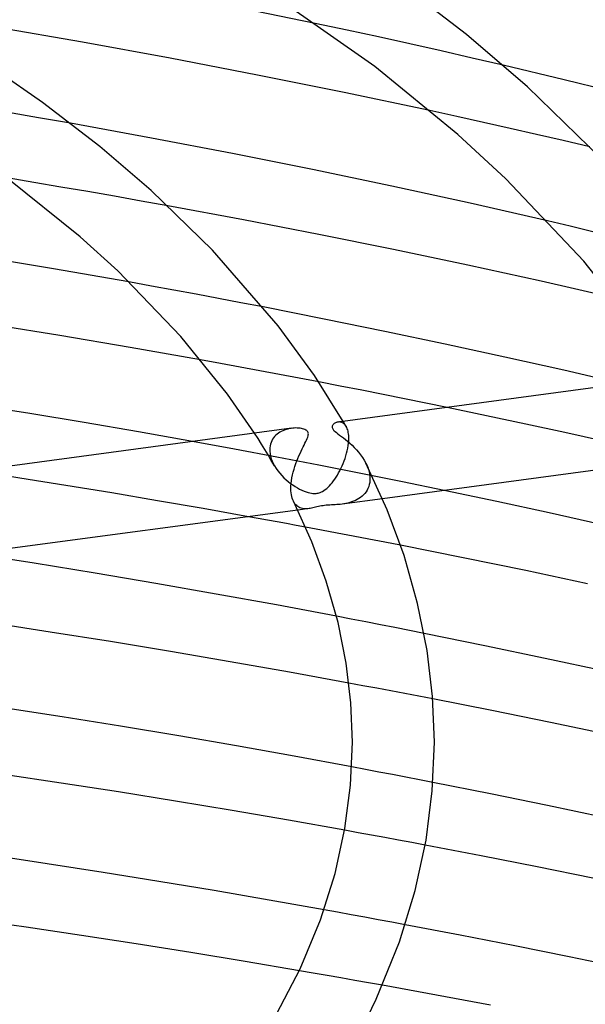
# Model space of a CAD drawing. Header units: millimetres. Extents: x -374 to 374, y -188 to 321.
# Tile 89 of 112: x 87 to 114, y 202 to 250. Entities that reach past the tile are written whole.
import ezdxf

# ---------------------------------------------------------------- set-up
doc = ezdxf.new("R2010")
doc.units = ezdxf.units.MM
doc.layers.add('HIDDEN', color=7, linetype='Continuous')
doc.layers.add('THICK', color=7, linetype='Continuous')

msp = doc.modelspace()

# ---------------------------------------------------------------- linework, layer by layer
at = {"layer": 'HIDDEN'}
for p, q in [((102.732, 249.556), (101.183, 249.886)), ((104.273, 249.221), (102.732, 249.556)), ((105.806, 248.883), (104.273, 249.221)), ((107.33, 248.54), (105.806, 248.883)), ((108.85, 248.193), (107.33, 248.54)), ((110.366, 247.84), (108.85, 248.193)), ((87.65, 245.279), (86.086, 245.549)), ((108.095, 245.338), (106.785, 245.624)), ((109.4, 245.05), (108.095, 245.338)), ((89.213, 245.004), (87.65, 245.279)), ((110.699, 244.758), (109.4, 245.05)), ((111.993, 244.464), (110.699, 244.758)), ((113.291, 244.164), (111.993, 244.464)), ((114.594, 243.858), (113.291, 244.164)), ((87.432, 242.115), (86.114, 242.333)), ((88.746, 241.893), (87.432, 242.115)), ((90.056, 241.669), (88.746, 241.893)), ((91.364, 241.44), (90.056, 241.669)), ((92.672, 241.209), (91.364, 241.44)), ((93.979, 240.973), (92.672, 241.209)), ((113.645, 239.974), (112.534, 240.234)), ((114.754, 239.711), (113.645, 239.974)), ((93.168, 237.055), (92.071, 237.253)), ((94.263, 236.855), (93.168, 237.055)), ((95.357, 236.653), (94.263, 236.855)), ((96.449, 236.448), (95.357, 236.653)), ((97.539, 236.241), (96.449, 236.448)), ((98.628, 236.032), (97.539, 236.241)), ((96.54, 233.274), (95.574, 233.448)), ((97.504, 233.097), (96.54, 233.274)), ((98.468, 232.919), (97.504, 233.097)), ((99.43, 232.738), (98.468, 232.919)), ((100.391, 232.556), (99.43, 232.738)), ((101.351, 232.373), (100.391, 232.556)), ((109.549, 230.722), (107.62, 231.124)), ((102.328, 230.413), (102.291, 230.41)), ((102.366, 230.413), (102.328, 230.413)), ((102.403, 230.409), (102.366, 230.413)), ((102.44, 230.401), (102.403, 230.409)), ((102.574, 230.401), (102.549, 230.445)), ((102.599, 230.358), (102.574, 230.401)), ((111.468, 230.314), (109.549, 230.722)), ((99.52, 229.953), (99.448, 229.912)), ((99.596, 229.989), (99.52, 229.953)), ((99.674, 230.021), (99.596, 229.989)), ((99.754, 230.048), (99.674, 230.021)), ((99.836, 230.071), (99.754, 230.048)), ((99.918, 230.089), (99.836, 230.071)), ((99.999, 230.103), (99.918, 230.089)), ((100.079, 230.112), (99.999, 230.103)), ((102.477, 230.389), (102.44, 230.401)), ((102.512, 230.373), (102.477, 230.389)), ((102.547, 230.353), (102.512, 230.373)), ((102.58, 230.329), (102.547, 230.353)), ((102.612, 230.3), (102.58, 230.329)), ((102.624, 230.315), (102.599, 230.358)), ((102.642, 230.267), (102.612, 230.3)), ((102.649, 230.272), (102.624, 230.315)), ((102.671, 230.229), (102.642, 230.267)), ((102.674, 230.229), (102.649, 230.272)), ((102.698, 230.187), (102.671, 230.229)), ((102.699, 230.186), (102.674, 230.229)), ((102.723, 230.139), (102.698, 230.187)), ((102.745, 230.087), (102.723, 230.139)), ((102.765, 230.029), (102.745, 230.087)), ((102.782, 229.966), (102.765, 230.029)), ((102.796, 229.899), (102.782, 229.966)), ((113.377, 229.9), (111.468, 230.314)), ((97.24, 229.078), (95.172, 229.456)), ((98.382, 229.599), (98.213, 229.864)), ((98.549, 229.335), (98.382, 229.599)), ((99.055, 229.495), (99.021, 229.416)), ((99.096, 229.568), (99.055, 229.495)), ((99.142, 229.637), (99.096, 229.568)), ((99.194, 229.702), (99.142, 229.637)), ((99.251, 229.762), (99.194, 229.702)), ((99.313, 229.817), (99.251, 229.762)), ((99.378, 229.867), (99.313, 229.817)), ((99.448, 229.912), (99.378, 229.867)), ((102.807, 229.827), (102.796, 229.899)), ((102.815, 229.75), (102.807, 229.827)), ((102.807, 229.381), (102.816, 229.498)), ((102.819, 229.669), (102.815, 229.75)), ((102.816, 229.498), (102.817, 229.512)), ((102.817, 229.527), (102.818, 229.541)), ((102.817, 229.512), (102.817, 229.527)), ((102.818, 229.555), (102.819, 229.569)), ((102.818, 229.541), (102.818, 229.555)), ((102.819, 229.583), (102.819, 229.669)), ((102.819, 229.569), (102.819, 229.583)), ((115.274, 229.48), (113.377, 229.9)), ((99.302, 228.692), (97.24, 229.078)), ((98.712, 229.07), (98.549, 229.335)), ((98.873, 228.804), (98.712, 229.07)), ((98.96, 229.158), (98.955, 229.066)), ((98.955, 229.066), (98.955, 229.052)), ((98.955, 229.052), (98.955, 229.038)), ((98.955, 229.038), (98.955, 229.023)), ((98.955, 229.023), (98.955, 229.009)), ((98.955, 229.009), (98.956, 228.995)), ((98.956, 228.995), (98.956, 228.981)), ((98.956, 228.981), (98.969, 228.862)), ((98.973, 229.247), (98.96, 229.158)), ((98.993, 229.334), (98.973, 229.247)), ((99.021, 229.416), (98.993, 229.334)), ((102.713, 228.886), (102.745, 229.012)), ((102.745, 229.012), (102.771, 229.138)), ((102.771, 229.138), (102.792, 229.261)), ((102.792, 229.261), (102.807, 229.381)), ((99.03, 228.538), (98.873, 228.804)), ((98.969, 228.862), (98.993, 228.741)), ((98.993, 228.741), (99.027, 228.621)), ((99.027, 228.621), (99.072, 228.501)), ((99.185, 228.272), (99.03, 228.538)), ((99.072, 228.501), (99.126, 228.382)), ((101.358, 228.297), (99.302, 228.692)), ((102.544, 228.386), (102.592, 228.509)), ((102.592, 228.509), (102.637, 228.633)), ((102.637, 228.633), (102.677, 228.759)), ((102.677, 228.759), (102.713, 228.886)), ((86.74, 227.672), (84.477, 228.023)), ((99.126, 228.382), (99.189, 228.266)), ((99.189, 228.266), (99.266, 228.142)), ((99.266, 228.142), (99.35, 228.023)), ((99.35, 228.023), (99.442, 227.908)), ((103.406, 227.895), (101.358, 228.297)), ((102.321, 227.923), (102.38, 228.033)), ((102.38, 228.033), (102.437, 228.147)), ((102.437, 228.147), (102.492, 228.265)), ((102.492, 228.265), (102.544, 228.386)), ((103.651, 228.408), (103.709, 228.283)), ((103.709, 228.283), (103.758, 228.157)), ((103.758, 228.157), (103.798, 228.031)), ((103.798, 228.031), (103.827, 227.904)), ((88.994, 227.313), (86.74, 227.672)), ((99.442, 227.908), (99.541, 227.798)), ((99.541, 227.798), (99.644, 227.693)), ((99.644, 227.693), (99.75, 227.594)), ((99.75, 227.594), (99.859, 227.501)), ((102.005, 227.447), (102.07, 227.532)), ((102.07, 227.532), (102.135, 227.622)), ((102.135, 227.622), (102.198, 227.717)), ((102.198, 227.717), (102.26, 227.818)), ((102.26, 227.818), (102.321, 227.923)), ((105.446, 227.486), (103.406, 227.895)), ((103.827, 227.904), (103.846, 227.778)), ((103.851, 227.566), (103.841, 227.46)), ((103.846, 227.778), (103.853, 227.654)), ((103.852, 227.58), (103.851, 227.566)), ((103.853, 227.595), (103.852, 227.58)), ((103.853, 227.654), (103.853, 227.639)), ((103.853, 227.639), (103.853, 227.624)), ((103.853, 227.624), (103.853, 227.61)), ((103.853, 227.61), (103.853, 227.595)), ((91.238, 226.945), (88.994, 227.313)), ((99.859, 227.501), (99.97, 227.415)), ((99.97, 227.415), (100.083, 227.336)), ((100.083, 227.336), (100.195, 227.263)), ((100.195, 227.263), (100.307, 227.196)), ((100.307, 227.196), (100.417, 227.137)), ((100.417, 227.137), (100.526, 227.085)), ((100.526, 227.085), (100.632, 227.039)), ((100.632, 227.039), (100.734, 227.002)), ((101.539, 227.025), (101.603, 227.064)), ((101.603, 227.064), (101.671, 227.112)), ((101.671, 227.112), (101.739, 227.166)), ((101.739, 227.166), (101.806, 227.228)), ((101.806, 227.228), (101.873, 227.295)), ((101.873, 227.295), (101.939, 227.368)), ((101.939, 227.368), (102.005, 227.447)), ((103.711, 227.078), (103.66, 226.996)), ((103.756, 227.166), (103.711, 227.078)), ((103.793, 227.259), (103.756, 227.166)), ((103.821, 227.358), (103.793, 227.259)), ((103.841, 227.46), (103.821, 227.358)), ((107.476, 227.069), (105.446, 227.486)), ((93.471, 226.569), (91.238, 226.945)), ((95.696, 226.183), (93.471, 226.569)), ((100.734, 227.002), (100.833, 226.971)), ((100.833, 226.971), (100.921, 226.95)), ((100.921, 226.95), (100.999, 226.936)), ((100.999, 226.936), (101.067, 226.928)), ((101.067, 226.928), (101.125, 226.925)), ((101.125, 226.925), (101.178, 226.925)), ((101.178, 226.925), (101.229, 226.928)), ((101.229, 226.928), (101.279, 226.935)), ((101.279, 226.935), (101.328, 226.944)), ((101.328, 226.944), (101.376, 226.957)), ((101.376, 226.957), (101.425, 226.973)), ((101.425, 226.973), (101.479, 226.996)), ((101.479, 226.996), (101.539, 227.025)), ((104.463, 226.665), (102.491, 226.401)), ((103.14, 226.578), (103.049, 226.539)), ((103.227, 226.621), (103.14, 226.578)), ((103.311, 226.67), (103.227, 226.621)), ((103.391, 226.724), (103.311, 226.67)), ((103.466, 226.784), (103.391, 226.724)), ((103.536, 226.849), (103.466, 226.784)), ((103.601, 226.92), (103.536, 226.849)), ((103.66, 226.996), (103.601, 226.92)), ((97.917, 225.788), (95.696, 226.183)), ((100.146, 226.479), (100.111, 226.542)), ((100.185, 226.423), (100.146, 226.479)), ((100.227, 226.372), (100.185, 226.423)), ((100.272, 226.327), (100.227, 226.372)), ((100.322, 226.288), (100.272, 226.327)), ((100.374, 226.255), (100.322, 226.288)), ((100.875, 226.185), (100.322, 226.11)), ((100.43, 226.227), (100.374, 226.255)), ((100.49, 226.205), (100.43, 226.227)), ((100.552, 226.189), (100.49, 226.205)), ((100.616, 226.179), (100.552, 226.189)), ((100.68, 226.174), (100.616, 226.179)), ((100.745, 226.174), (100.68, 226.174)), ((100.81, 226.178), (100.745, 226.174)), ((100.876, 226.185), (100.81, 226.178)), ((100.937, 226.194), (100.876, 226.185)), ((100.998, 226.206), (100.937, 226.194)), ((101.059, 226.218), (100.998, 226.206)), ((101.122, 226.233), (101.059, 226.218)), ((101.19, 226.249), (101.122, 226.233)), ((101.261, 226.267), (101.19, 226.249)), ((101.336, 226.284), (101.261, 226.267)), ((101.411, 226.3), (101.336, 226.284)), ((101.485, 226.314), (101.411, 226.3)), ((101.559, 226.325), (101.485, 226.314)), ((101.634, 226.335), (101.559, 226.325)), ((101.713, 226.343), (101.634, 226.335)), ((101.797, 226.35), (101.713, 226.343)), ((101.886, 226.355), (101.797, 226.35)), ((101.974, 226.36), (101.886, 226.355)), ((102.062, 226.365), (101.974, 226.36)), ((102.148, 226.369), (102.062, 226.365)), ((102.231, 226.375), (102.148, 226.369)), ((102.315, 226.382), (102.231, 226.375)), ((102.402, 226.39), (102.315, 226.382)), ((102.49, 226.401), (102.402, 226.39)), ((102.582, 226.415), (102.49, 226.401)), ((102.675, 226.432), (102.582, 226.415)), ((102.769, 226.452), (102.675, 226.432)), ((102.863, 226.476), (102.769, 226.452)), ((102.956, 226.505), (102.863, 226.476)), ((103.049, 226.539), (102.956, 226.505)), ((101.48, 225.133), (100.704, 225.278)), ((102.255, 224.987), (101.48, 225.133)), ((103.03, 224.84), (102.255, 224.987)), ((103.804, 224.692), (103.03, 224.84)), ((104.576, 224.542), (103.804, 224.692)), ((105.348, 224.392), (104.576, 224.542)), ((102.934, 220.786), (102.218, 220.923)), ((103.649, 220.648), (102.934, 220.786)), ((104.363, 220.509), (103.649, 220.648)), ((105.076, 220.369), (104.363, 220.509)), ((105.788, 220.228), (105.076, 220.369)), ((106.499, 220.087), (105.788, 220.228)), ((103.512, 217.531), (102.828, 217.659)), ((104.195, 217.403), (103.512, 217.531)), ((104.878, 217.274), (104.195, 217.403)), ((105.559, 217.144), (104.878, 217.274)), ((106.241, 217.014), (105.559, 217.144)), ((106.921, 216.882), (106.241, 217.014)), ((103.632, 213.439), (102.97, 213.563)), ((104.293, 213.314), (103.632, 213.439)), ((104.954, 213.188), (104.293, 213.314)), ((105.614, 213.061), (104.954, 213.188)), ((106.273, 212.933), (105.614, 213.061)), ((106.931, 212.805), (106.273, 212.933)), ((103.273, 210.347), (102.617, 210.466)), ((103.93, 210.227), (103.273, 210.347)), ((104.585, 210.107), (103.93, 210.227)), ((105.241, 209.986), (104.585, 210.107)), ((105.896, 209.864), (105.241, 209.986)), ((106.55, 209.741), (105.896, 209.864)), ((102.272, 206.463), (101.609, 206.583)), ((102.935, 206.343), (102.272, 206.463)), ((103.597, 206.221), (102.935, 206.343)), ((104.259, 206.099), (103.597, 206.221)), ((104.92, 205.977), (104.259, 206.099)), ((105.581, 205.853), (104.92, 205.977)), ((101.08, 203.491), (100.402, 203.608)), ((101.758, 203.374), (101.08, 203.491)), ((102.435, 203.255), (101.758, 203.374)), ((103.112, 203.136), (102.435, 203.255)), ((103.789, 203.016), (103.112, 203.136)), ((104.466, 202.895), (103.789, 203.016))]:
    msp.add_line(p, q, dxfattribs=at)
at = {"layer": 'THICK'}
for p, q in [((104.089, 247.775), (98.648, 251.593)), ((108.571, 249.343), (105.215, 251.93)), ((101.183, 249.886), (96.495, 250.849)), ((89.804, 248.962), (85.497, 249.705)), ((111.555, 246.79), (108.571, 249.343)), ((94.095, 248.18), (89.804, 248.962)), ((87.846, 246.028), (84.729, 248.19)), ((98.362, 247.362), (94.095, 248.18)), ((108.154, 244.463), (104.089, 247.775)), ((113.34, 247.131), (110.366, 247.84)), ((102.595, 246.509), (98.362, 247.362)), ((115.171, 243.264), (111.555, 246.79)), ((116.297, 246.403), (113.34, 247.131)), ((106.785, 245.624), (102.595, 246.509)), ((90.655, 243.866), (87.846, 246.028)), ((93.182, 244.282), (89.213, 245.004)), ((110.501, 242.295), (108.154, 244.463)), ((97.128, 243.528), (93.182, 244.282)), ((93.154, 241.73), (90.655, 243.866)), ((101.044, 242.744), (97.128, 243.528)), ((104.92, 241.934), (101.044, 242.744)), ((89.686, 239.458), (86.12, 242.329)), ((114.308, 238.266), (110.501, 242.295)), ((96.159, 238.806), (93.154, 241.73)), ((108.749, 241.097), (104.92, 241.934)), ((112.534, 240.234), (108.749, 241.097)), ((97.677, 240.287), (93.979, 240.973)), ((101.356, 239.574), (97.677, 240.287)), ((105.01, 238.837), (101.356, 239.574)), ((91.523, 237.79), (89.686, 239.458)), ((99.367, 235.116), (96.159, 238.806)), ((108.632, 238.075), (105.01, 238.837)), ((88.391, 237.896), (84.694, 238.513)), ((116.882, 235.01), (114.308, 238.266)), ((92.071, 237.253), (88.391, 237.896)), ((94.607, 234.595), (91.523, 237.79)), ((112.216, 237.292), (108.632, 238.075)), ((115.766, 236.485), (112.216, 237.292)), ((101.616, 235.444), (98.628, 236.032)), ((104.584, 234.84), (101.616, 235.444)), ((88.688, 234.637), (85.212, 235.2)), ((101.144, 232.682), (99.367, 235.116)), ((107.529, 234.221), (104.584, 234.84)), ((92.138, 234.054), (88.688, 234.637)), ((96.888, 231.775), (94.607, 234.595)), ((95.574, 233.448), (92.138, 234.054)), ((110.447, 233.587), (107.529, 234.221)), ((113.337, 232.939), (110.447, 233.587)), ((120.3, 232.823), (102.289, 230.41)), ((116.21, 232.275), (113.337, 232.939)), ((102.549, 230.445), (101.144, 232.682)), ((102.401, 232.17), (101.351, 232.373)), ((103.449, 231.964), (102.401, 232.17)), ((104.495, 231.757), (103.449, 231.964)), ((98.213, 229.864), (96.888, 231.775)), ((105.539, 231.548), (104.495, 231.757)), ((106.58, 231.337), (105.539, 231.548)), ((87.233, 230.823), (84.562, 231.253)), ((107.62, 231.124), (106.58, 231.337)), ((89.888, 230.381), (87.233, 230.823)), ((102.257, 230.404), (102.225, 230.396)), ((102.291, 230.41), (102.257, 230.404)), ((100.015, 230.105), (82.003, 227.692)), ((92.532, 229.926), (89.888, 230.381)), ((95.172, 229.456), (92.532, 229.926)), ((100.155, 230.118), (100.079, 230.112)), ((100.23, 230.12), (100.155, 230.118)), ((100.301, 230.119), (100.23, 230.12)), ((100.37, 230.114), (100.301, 230.119)), ((100.435, 230.107), (100.37, 230.114)), ((100.499, 230.097), (100.435, 230.107)), ((100.562, 230.083), (100.499, 230.097)), ((100.622, 230.066), (100.562, 230.083)), ((100.678, 230.044), (100.622, 230.066)), ((100.724, 230.02), (100.678, 230.044)), ((100.761, 229.995), (100.724, 230.02)), ((100.79, 229.968), (100.761, 229.995)), ((100.812, 229.939), (100.79, 229.968)), ((100.828, 229.906), (100.812, 229.939)), ((102.003, 230.191), (102.002, 230.165)), ((102.002, 230.165), (102.006, 230.138)), ((102.008, 230.217), (102.003, 230.191)), ((102.006, 230.138), (102.016, 230.109)), ((102.018, 230.241), (102.008, 230.217)), ((102.016, 230.109), (102.031, 230.079)), ((102.031, 230.264), (102.018, 230.241)), ((102.047, 230.285), (102.031, 230.264)), ((102.031, 230.079), (102.051, 230.049)), ((102.065, 230.306), (102.047, 230.285)), ((102.051, 230.049), (102.076, 230.018)), ((102.087, 230.324), (102.065, 230.306)), ((102.076, 230.018), (102.109, 229.984)), ((102.11, 230.342), (102.087, 230.324)), ((102.109, 229.984), (102.153, 229.943)), ((102.136, 230.358), (102.11, 230.342)), ((102.164, 230.373), (102.136, 230.358)), ((102.153, 229.943), (102.212, 229.894)), ((102.194, 230.385), (102.164, 230.373)), ((102.225, 230.396), (102.194, 230.385)), ((100.676, 229.374), (100.716, 229.455)), ((100.716, 229.455), (100.752, 229.532)), ((100.752, 229.532), (100.783, 229.603)), ((100.783, 229.603), (100.809, 229.67)), ((100.809, 229.67), (100.828, 229.731)), ((100.838, 229.871), (100.828, 229.906)), ((100.828, 229.731), (100.839, 229.785)), ((100.842, 229.831), (100.838, 229.871)), ((100.839, 229.785), (100.842, 229.831)), ((102.212, 229.894), (102.286, 229.836)), ((102.286, 229.836), (102.369, 229.773)), ((102.369, 229.773), (102.459, 229.706)), ((102.459, 229.706), (102.555, 229.633)), ((102.555, 229.633), (102.655, 229.555)), ((102.655, 229.555), (102.76, 229.47)), ((102.76, 229.47), (102.867, 229.377)), ((100.434, 228.877), (100.485, 228.989)), ((100.485, 228.989), (100.536, 229.094)), ((100.536, 229.094), (100.585, 229.194)), ((100.585, 229.194), (100.632, 229.287)), ((100.632, 229.287), (100.676, 229.374)), ((102.867, 229.377), (102.976, 229.278)), ((102.976, 229.278), (103.085, 229.172)), ((103.085, 229.172), (103.193, 229.058)), ((103.193, 229.058), (103.298, 228.938)), ((100.23, 228.378), (100.279, 228.51)), ((100.279, 228.51), (100.329, 228.638)), ((100.329, 228.638), (100.381, 228.76)), ((100.381, 228.76), (100.434, 228.877)), ((103.298, 228.938), (103.398, 228.812)), ((103.398, 228.812), (103.49, 228.681)), ((103.49, 228.681), (103.575, 228.546)), ((103.575, 228.546), (103.651, 228.408)), ((120.612, 228.829), (104.463, 226.665)), ((100.102, 227.967), (100.141, 228.106)), ((100.141, 228.106), (100.184, 228.243)), ((100.184, 228.243), (100.23, 228.378)), ((104.694, 226.119), (103.654, 228.401)), ((100, 227.405), (100.017, 227.544)), ((100.017, 227.544), (100.04, 227.684)), ((100.04, 227.684), (100.068, 227.826)), ((100.068, 227.826), (100.102, 227.967)), ((99.989, 227.136), (99.991, 227.268)), ((99.989, 227.121), (99.989, 227.136)), ((99.989, 227.107), (99.989, 227.121)), ((99.99, 227.092), (99.989, 227.107)), ((99.99, 227.078), (99.99, 227.092)), ((99.991, 227.063), (99.99, 227.078)), ((99.991, 227.268), (100, 227.405)), ((99.992, 227.049), (99.991, 227.063)), ((100, 226.951), (99.992, 227.049)), ((110.051, 226.527), (107.476, 227.069)), ((100.013, 226.858), (100, 226.951)), ((100.031, 226.77), (100.013, 226.858)), ((100.053, 226.688), (100.031, 226.77)), ((100.08, 226.613), (100.053, 226.688)), ((100.111, 226.544), (100.08, 226.613)), ((100.322, 226.11), (84.149, 223.944)), ((101.009, 224.563), (100.111, 226.544)), ((105.517, 223.891), (104.694, 226.119)), ((112.606, 225.974), (110.051, 226.527)), ((98.382, 225.704), (97.917, 225.788)), ((98.847, 225.62), (98.382, 225.704)), ((99.312, 225.535), (98.847, 225.62)), ((115.139, 225.411), (112.606, 225.974)), ((99.776, 225.45), (99.312, 225.535)), ((100.24, 225.364), (99.776, 225.45)), ((100.704, 225.278), (100.24, 225.364)), ((101.716, 222.644), (101.009, 224.563)), ((108.416, 223.781), (105.348, 224.392)), ((87.438, 223.512), (84.439, 223.982)), ((106.183, 221.554), (105.517, 223.891)), ((111.464, 223.155), (108.416, 223.781)), ((90.418, 223.026), (87.438, 223.512)), ((93.38, 222.526), (90.418, 223.026)), ((114.49, 222.513), (111.464, 223.155)), ((96.334, 222.008), (93.38, 222.526)), ((102.295, 220.612), (101.716, 222.644)), ((99.281, 221.474), (96.334, 222.008)), ((102.218, 220.923), (99.281, 221.474)), ((106.644, 219.257), (106.183, 221.554)), ((88.222, 220.152), (85.256, 220.606)), ((102.694, 218.626), (102.295, 220.612)), ((91.172, 219.683), (88.222, 220.152)), ((109.467, 219.484), (106.499, 220.087)), ((94.105, 219.199), (91.172, 219.683)), ((112.413, 218.867), (109.467, 219.484)), ((97.02, 218.702), (94.105, 219.199)), ((106.912, 217.009), (106.644, 219.257)), ((115.334, 218.236), (112.413, 218.867)), ((99.927, 218.188), (97.02, 218.702)), ((102.924, 216.693), (102.694, 218.626)), ((102.828, 217.659), (99.927, 218.188)), ((107, 214.778), (106.912, 217.009)), ((88.81, 216.01), (85.938, 216.457)), ((103, 214.775), (102.924, 216.693)), ((109.808, 216.314), (106.921, 216.882)), ((91.667, 215.549), (88.81, 216.01)), ((112.679, 215.731), (109.808, 216.314)), ((94.505, 215.075), (91.667, 215.549)), ((115.531, 215.135), (112.679, 215.731)), ((97.333, 214.586), (94.505, 215.075)), ((100.155, 214.082), (97.333, 214.586)), ((102.909, 212.672), (103, 214.778)), ((106.899, 212.39), (107, 214.775)), ((102.97, 213.563), (100.155, 214.082)), ((88.758, 212.777), (85.946, 213.2)), ((91.557, 212.34), (88.758, 212.777)), ((102.631, 210.55), (102.909, 212.672)), ((109.739, 212.248), (106.931, 212.805)), ((94.342, 211.89), (91.557, 212.34)), ((106.594, 209.99), (106.899, 212.39)), ((112.53, 211.678), (109.739, 212.248)), ((97.111, 211.429), (94.342, 211.89)), ((115.302, 211.095), (112.53, 211.678)), ((99.866, 210.954), (97.111, 211.429)), ((102.617, 210.466), (99.866, 210.954)), ((102.148, 208.356), (102.631, 210.55)), ((106.066, 207.53), (106.594, 209.99)), ((109.295, 209.216), (106.55, 209.741)), ((88.078, 208.834), (85.333, 209.248)), ((90.81, 208.408), (88.078, 208.834)), ((112.029, 208.679), (109.295, 209.216)), ((93.528, 207.971), (90.81, 208.408)), ((101.436, 206.093), (102.148, 208.356)), ((114.75, 208.129), (112.029, 208.679)), ((96.231, 207.521), (93.528, 207.971)), ((98.922, 207.059), (96.231, 207.521)), ((105.299, 205.017), (106.066, 207.53)), ((101.609, 206.583), (98.922, 207.059)), ((87.056, 205.73), (84.353, 206.12)), ((100.443, 203.695), (101.436, 206.093)), ((89.749, 205.328), (87.056, 205.73)), ((108.264, 205.342), (105.581, 205.853)), ((92.432, 204.915), (89.749, 205.328)), ((95.102, 204.491), (92.432, 204.915)), ((104.153, 202.21), (105.299, 205.017)), ((110.937, 204.818), (108.264, 205.342)), ((97.76, 204.055), (95.102, 204.491)), ((113.596, 204.283), (110.937, 204.818)), ((100.402, 203.608), (97.76, 204.055)), ((116.239, 203.736), (113.596, 204.283)), ((99.107, 201.144), (100.443, 203.695)), ((107.106, 202.414), (104.466, 202.895)), ((103.349, 200.551), (104.153, 202.21)), ((109.739, 201.921), (107.106, 202.414))]:
    msp.add_line(p, q, dxfattribs=at)

doc.saveas('drawing.dxf')
